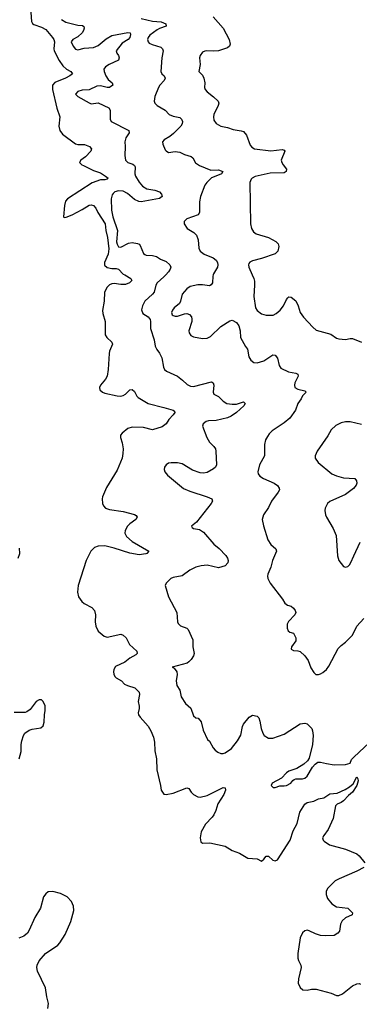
# Model space of a CAD drawing. Header units: inches. Extents: x 2134017 to 2292458, y 756222 to 916513.
# Tile 31 of 256: x 2215059 to 2218051, y 803586 to 812245. Entities that reach past the tile are written whole.
import ezdxf

# ---------------------------------------------------------------- set-up
doc = ezdxf.new("R2010")
doc.units = ezdxf.units.IN
doc.header["$MEASUREMENT"] = 0
doc.layers.add('C2810', color=7, linetype='Continuous')
doc.layers.add('C2811', color=7, linetype='Continuous')

msp = doc.modelspace()

# ---------------------------------------------------------------- linework, layer by layer
at = {"layer": 'C2810', "color": 5}
for points, elevation in [([(2215984.5, 810000), (2216038.8, 809970), (2216045.5, 809950), (2216025.5, 809930), (2215990, 809916.8), (2215950, 809916.8), (2215890, 809924.7), (2215870, 809922.5), (2215850, 809913.4), (2215830, 809893.9), (2215807, 809850), (2215803.7, 809770), (2215787.1, 809687.1), (2215790, 809660.7), (2215813.4, 809590), (2215812.7, 809472.7), (2215827, 809450), (2215870.4, 809410), (2215876.4, 809390), (2215850.4, 809330), (2215846.4, 809310), (2215838.7, 809170), (2215828.4, 809110), (2215815.1, 809084.9), (2215770.4, 809030), (2215762.6, 809010), (2215765.3, 808990), (2215788.2, 808970), (2215810, 808961.5), (2215916.7, 808936.7), (2215950, 808934.4), (2215970, 808939.1), (2215990, 808950.3), (2216030, 808989.1), (2216050, 808992.8), (2216070, 808975.8), (2216090, 808934), (2216101.8, 808921.8), (2216189.3, 808869.3), (2216330, 808835.2), (2216411.3, 808810), (2216422, 808802), (2216424.2, 808790), (2216411.2, 808770), (2216372.3, 808730), (2216350.1, 808689.9), (2216314.6, 808665.4), (2216230, 808639.2), (2216150, 808657.1), (2216050, 808661.4), (2216012.9, 808650), (2215963.1, 808610), (2215948.2, 808590), (2215948.4, 808570), (2215962.3, 808522.3), (2215970.3, 808470), (2215968.9, 808430), (2215960.3, 808390), (2215917, 808283), (2215823.6, 808130), (2215788.9, 808050), (2215785.7, 808030), (2215788.5, 807990), (2215797.1, 807970), (2215814, 807950), (2215850, 807936.9), (2215970, 807918.3), (2216070, 807892.9), (2216083.9, 807883.9), (2216092.7, 807870), (2216083.1, 807850), (2216028.7, 807811.3), (2216008.6, 807791.4), (2215988.3, 807751.7), (2215986.3, 807730), (2216001.3, 807701.3), (2216050, 807655.5), (2216197.3, 807570), (2216179.3, 807550), (2216170, 807546.3), (2216110, 807537.7), (2216030, 807552.5), (2215890, 807598.1), (2215810, 807617.4), (2215750, 807614.4), (2215718.2, 807601.8), (2215684.7, 807570), (2215643.6, 807490), (2215574, 807270), (2215568.7, 807210), (2215578.4, 807170), (2215607.6, 807127.6), (2215627.7, 807110), (2215694.4, 807074.4), (2215717.8, 807050), (2215728.1, 807010), (2215725, 806950), (2215729.2, 806910), (2215750, 806867), (2215802.8, 806822.8), (2215830, 806814.9), (2215950, 806839.5), (2215970, 806833.4), (2215997.3, 806810), (2216026.8, 806750), (2216090.7, 806690), (2216094, 806670), (2216080.9, 806659.1), (2216030.6, 806630), (2215984.8, 806595.2), (2215904.4, 806555.6), (2215888.5, 806530), (2215885.3, 806510), (2215888.5, 806490), (2215897.6, 806470), (2215910, 806456.4), (2215957.3, 806430), (2215982.3, 806402.3), (2216008, 806388), (2216072.4, 806370), (2216110.3, 806330), (2216115.5, 806310), (2216104, 806250), (2216112.5, 806207.5), (2216112.3, 806187.7), (2216102.8, 806150), (2216106, 806130), (2216118.8, 806110), (2216190, 806030.8), (2216214, 805990), (2216236.4, 805936.4), (2216247.2, 805890), (2216250, 805814), (2216264.9, 805744.9), (2216267.1, 805647.1), (2216300.4, 805510), (2216305.5, 805470), (2216330, 805434), (2216350, 805430.5), (2216410, 805443.8), (2216530.4, 805490.4), (2216550, 805482.8), (2216570.6, 805450), (2216590.7, 805430), (2216629.1, 805409.1), (2216650, 805407.4), (2216710, 805422), (2216850, 805491.6), (2216870.4, 805490.4), (2216871.8, 805470), (2216856.5, 805430), (2216803.6, 805350), (2216786, 805290), (2216769.2, 805250.8), (2216754.9, 805230), (2216696.5, 805170), (2216658.4, 805101.6), (2216647.9, 805050), (2216653.8, 805013.8), (2216670, 805002.4), (2216734.6, 805005.4), (2216870, 804975.2), (2216930, 804938.6), (2216993.9, 804913.9), (2217070, 804870.7), (2217150, 804864), (2217190, 804844), (2217210, 804860.7), (2217230, 804888), (2217250, 804887.4), (2217290, 804854.4), (2217310, 804846.4), (2217330, 804856.5), (2217442, 805030), (2217467.5, 805112.5), (2217503.1, 805176.9), (2217525.4, 805274.6), (2217570, 805347), (2217590, 805359.7), (2217650, 805372.9), (2217690, 805391.8), (2217738.9, 805401.1), (2217790, 805435.3), (2217856.7, 805443.3), (2217924.8, 805475.2), (2217962.8, 805497.2), (2217995.3, 805524.7), (2218030, 805584.7), (2218038.8, 805570), (2218040.4, 805550), (2218030.2, 805510), (2217990.2, 805450), (2217956.8, 805423.2), (2217910, 805373.8), (2217890, 805359.3), (2217854.1, 805345.9), (2217840.3, 805330), (2217819.5, 805220.5), (2217775.7, 805124.3), (2217737, 805070), (2217727.7, 805050), (2217733.4, 805030), (2217741.4, 805021.4), (2217787.8, 804987.8), (2217930, 804950.3), (2218030, 804908), (2218050.2, 804890.2), (2218099.3, 804830)], 220), ([(2216345.1, 810000), (2216330, 809983.5), (2216269.2, 809930), (2216258.2, 809910), (2216242.2, 809850), (2216229, 809830), (2216162, 809770), (2216140.3, 809730), (2216132.3, 809692.3), (2216142.5, 809662.5), (2216190, 809630.4), (2216207, 809607), (2216211.3, 809590), (2216211.1, 809530), (2216242.8, 809430), (2216253.8, 809373.8), (2216265.8, 809345.8), (2216291.3, 809311.3), (2216310.3, 809270), (2216325.3, 809190), (2216335.5, 809170), (2216353, 809153), (2216447.7, 809110), (2216494.6, 809074.6), (2216535.3, 809035.3), (2216563.2, 809023.2), (2216590, 809020.3), (2216750, 809060.9), (2216763.7, 809050), (2216769.2, 809030), (2216762.4, 808970), (2216770, 808951), (2216810, 808930.7), (2216852.7, 808890), (2216884.9, 808870), (2216930, 808863.5), (2216970, 808864.9), (2217030, 808883.1), (2217046, 808870), (2217033.1, 808850), (2216968.9, 808790), (2216921.9, 808758.1), (2216890, 808744.4), (2216790, 808721.4), (2216723.1, 808716.9), (2216700.5, 808710), (2216674.9, 808690), (2216668.2, 808670), (2216706.4, 808570), (2216730, 808530.6), (2216770.6, 808490), (2216783, 808470), (2216788.2, 808450), (2216792.7, 808330), (2216783, 808310), (2216766.1, 808293.9), (2216710, 808263.6), (2216677.5, 808257.5), (2216650, 808259.5), (2216582.7, 808282.7), (2216490, 808338.4), (2216450, 808347), (2216392.5, 808347.5), (2216370, 808344.5), (2216348.7, 808331.3), (2216335.5, 808310), (2216333, 808290), (2216338, 808270), (2216359.9, 808239.9), (2216502, 808122), (2216557.7, 808097.7), (2216711, 808050), (2216750.8, 808030), (2216757.3, 808010), (2216745.5, 807990), (2216615.3, 807824.7), (2216571.3, 807790), (2216578, 807778), (2216590.8, 807770.8), (2216642, 807762), (2216678.5, 807738.5), (2216770, 807631.3), (2216814.8, 807594.8), (2216873.4, 807533.4), (2216888.4, 807510), (2216895, 807490), (2216892.2, 807467.8), (2216870, 807441.1), (2216810, 807424.5), (2216710, 807447.7), (2216657.6, 807442.4), (2216610.8, 807430), (2216557.6, 807402.4), (2216490, 807355.1), (2216410, 807339.1), (2216390, 807329.7), (2216348.5, 807290), (2216341.6, 807270), (2216370.3, 807170), (2216443.1, 807030), (2216450.4, 806950.4), (2216455.8, 806935.8), (2216475.6, 806915.6), (2216530, 806893.4), (2216542, 806882), (2216583.1, 806790), (2216583.5, 806730), (2216595.3, 806670), (2216590.3, 806650), (2216570, 806617.6), (2216550, 806596.2), (2216532.9, 806587.1), (2216402, 806550), (2216421, 806541), (2216444, 806510), (2216445.8, 806485.8), (2216438.4, 806430), (2216443, 806390), (2216468.4, 806348.4), (2216481.6, 806290), (2216519.1, 806230), (2216567.7, 806190), (2216590, 806122.8), (2216610, 806106), (2216630, 806102), (2216658, 806070), (2216675.2, 805995.2), (2216714.6, 805914.6), (2216730, 805898.8), (2216762, 805842), (2216780.9, 805820.9), (2216803.8, 805803.8), (2216830, 805792.2), (2216850, 805790.4), (2216870, 805797.1), (2216924.9, 805835.1), (2216978.2, 805901.8), (2217007.2, 805952.8), (2217022.9, 806030), (2217031.5, 806048.5), (2217080.9, 806110), (2217110, 806128), (2217150, 806120.7), (2217166, 806106), (2217175.6, 806075.6), (2217186, 806010), (2217200.3, 805970), (2217213, 805950), (2217250, 805927.4), (2217290, 805927.6), (2217390, 805960.3), (2217530, 806053.7), (2217570, 806058.4), (2217590, 806053), (2217631.3, 806011.3), (2217638.9, 805990), (2217643.1, 805950), (2217638, 805870), (2217608.2, 805750), (2217593.7, 805726.3), (2217562.9, 805697.1), (2217501.4, 805658.6), (2217430, 805637), (2217410, 805622.7), (2217365.1, 805574.9), (2217282, 805530), (2217274, 805510), (2217292.7, 805492.7), (2217310, 805492), (2217350, 805506), (2217390, 805506), (2217410, 805511.3), (2217448, 805530), (2217465.6, 805554.4), (2217477.2, 805562.8), (2217492.9, 805567.1), (2217550, 805568), (2217570, 805575.5), (2217590, 805590.7), (2217639.5, 805670), (2217662, 805698), (2217685.4, 805714.6), (2217710, 805714.9), (2217762.3, 805702.3), (2217830, 805693.1), (2217930, 805695.2), (2217970, 805707.2), (2217982, 805738), (2218001.4, 805758.6), (2218186.7, 805933.3)], 240), ([(2216763.6, 810000), (2216760.9, 809990), (2216757.6, 809930), (2216747, 809913), (2216730, 809904.2), (2216670, 809912.4), (2216627.9, 809912.1), (2216561.5, 809898.5), (2216530, 809878.4), (2216490.4, 809830), (2216476.4, 809770), (2216466.4, 809750), (2216420.4, 809710), (2216404.4, 809690), (2216395.5, 809670), (2216402, 809650), (2216410, 809643), (2216430, 809637.1), (2216450, 809638.4), (2216510, 809658.4), (2216530, 809660.4), (2216553.7, 809653.7), (2216571.7, 809631.7), (2216574.4, 809610), (2216574, 809590), (2216550.4, 809510), (2216552.4, 809490), (2216567.8, 809467.8), (2216590, 809457.1), (2216670, 809440.5), (2216710, 809445.5), (2216740.8, 809459.2), (2216830, 809546), (2216910, 809597.3), (2216930, 809601.6), (2216970, 809583.1), (2216990, 809554), (2217002, 809510), (2217002.6, 809450), (2217047.7, 809370), (2217066.4, 809346.4), (2217078.7, 809278.7), (2217094, 809250), (2217121, 809230), (2217150, 809226.7), (2217210, 809246), (2217290, 809296.5), (2217310, 809294), (2217329.1, 809269.1), (2217343.4, 809203.4), (2217360.6, 809180.6), (2217426.7, 809146.7), (2217490, 809135.8), (2217508, 809128), (2217512.7, 809110), (2217483.6, 809050), (2217478.9, 809030), (2217481.6, 809010), (2217510, 808996), (2217570, 808981), (2217581, 808970), (2217550, 808936), (2217539.3, 808910), (2217508.5, 808870), (2217487.7, 808810), (2217438.6, 808741.4), (2217390, 808699.5), (2217284, 808630), (2217257, 808603), (2217240.7, 808579.3), (2217225.5, 808550), (2217214.9, 808510), (2217214, 808410), (2217172.7, 808330), (2217158, 808270), (2217160.5, 808250), (2217174, 808230), (2217206.8, 808210), (2217300.7, 808170), (2217328.7, 808148.7), (2217345.8, 808125.8), (2217348, 808110), (2217337.1, 808090), (2217277.6, 808010), (2217250, 807956), (2217208, 807890), (2217195.5, 807850), (2217207.5, 807792.5), (2217244.4, 807670), (2217270, 807630.7), (2217314, 807590), (2217320.5, 807570), (2217286.7, 807490), (2217270, 807429), (2217243.8, 807370), (2217241.3, 807350), (2217244.9, 807330), (2217264.9, 807290), (2217374.9, 807150), (2217393.2, 807113.2), (2217417.3, 807097.3), (2217450, 807086.8), (2217471, 807070), (2217484.7, 807050), (2217491, 807030), (2217482, 807010), (2217428.1, 806951.9), (2217414.8, 806930), (2217414.8, 806894.8), (2217424.7, 806870), (2217439.8, 806859.8), (2217470, 806851), (2217492.2, 806810), (2217490, 806782), (2217454, 806730), (2217451, 806710), (2217470, 806697.3), (2217510, 806695.5), (2217530, 806687.7), (2217570.6, 806650), (2217599.3, 806610), (2217623.9, 806543.9), (2217650, 806504.7), (2217667.5, 806487.5), (2217690, 806486), (2217710, 806491), (2217730, 806502.8), (2217761.2, 806530), (2217782, 806558), (2217865.3, 806714.7), (2217890, 806740.7), (2217930, 806770.8), (2217990, 806830.7), (2218028.5, 806910), (2218090, 806979.5)], 260), ([(2217107.2, 810000), (2217120.4, 809970), (2217126.6, 809946.6), (2217128.5, 809910), (2217120.8, 809810), (2217136.1, 809710), (2217150, 809687.2), (2217190, 809657.6), (2217230, 809645.7), (2217292.2, 809647.8), (2217319.5, 809660.5), (2217353.6, 809690), (2217383.6, 809730), (2217410, 809784.7), (2217421.2, 809798.8), (2217430, 809806.8), (2217450, 809804), (2217491.9, 809771.9), (2217513.4, 809730), (2217530.5, 809670), (2217558, 809630), (2217640, 809540), (2217670, 809516), (2217798.3, 809478.3), (2217850, 809444), (2217870, 809437.3), (2217930, 809433.4), (2217970, 809441.6), (2217990, 809440.4), (2218070, 809410.4)], 280), ([(2218070, 808685.2), (2217970, 808707.6), (2217930, 808707.8), (2217890, 808698.7), (2217842.8, 808677.2), (2217803, 808637), (2217773.3, 808586.7), (2217678.4, 808450), (2217660.4, 808410), (2217661.6, 808390), (2217688, 808350), (2217810, 808252.4), (2217850, 808232.7), (2217910, 808217.1), (2218010, 808210.6), (2218024.9, 808190), (2218027.7, 808170), (2218024, 808150), (2217998, 808122), (2217930.3, 808069.7), (2217790, 808006.6), (2217770, 807989.2), (2217750.6, 807950), (2217748.1, 807928.1), (2217753, 807890), (2217760.5, 807870), (2217821.6, 807770), (2217846, 807710), (2217857.3, 807530), (2217870.8, 807490), (2217910, 807436), (2217930, 807431), (2217950, 807436), (2217964, 807450), (2217977.2, 807470), (2218000.9, 807530), (2218059.3, 807650)], 280), ([(2215044.8, 807510), (2215061.1, 807550), (2215056.7, 807596.7)], 220), ([(2215055.7, 805744.3), (2215072.3, 805810), (2215072.1, 805870), (2215077, 805903), (2215091.3, 805948.7), (2215104.5, 805970), (2215142.6, 805997.4), (2215170, 806006.7), (2215244.2, 806015.8), (2215265.3, 806034.7), (2215274, 806066), (2215276.8, 806130), (2215284.4, 806170), (2215282.2, 806210), (2215266, 806250), (2215250, 806263.5), (2215230, 806264.4), (2215205.3, 806250), (2215150, 806178), (2215123.4, 806156.6), (2215107.9, 806152.1), (2215010, 806153)], 220), ([(2218090.2, 804789.8), (2218030, 804757.2), (2217874, 804690), (2217837.3, 804670), (2217773.3, 804606.7), (2217758.4, 804581.6), (2217757.6, 804550), (2217770, 804514.8), (2217808, 804470), (2217850, 804443.1), (2217950.4, 804430.4), (2217990.7, 804390), (2217987.3, 804372.7), (2217930, 804346.6), (2217899.8, 804320.2), (2217886.3, 804290), (2217876.3, 804230), (2217862.8, 804210), (2217830, 804189.5), (2217750, 804186.6), (2217710, 804192), (2217665.2, 804205.2), (2217610, 804231.5), (2217590, 804236.2), (2217570, 804232.7), (2217550, 804214), (2217530.5, 804169.5), (2217508.1, 804031.9), (2217510.5, 803990), (2217515.5, 803970), (2217535.5, 803930), (2217538, 803910), (2217514.4, 803810), (2217512.4, 803770), (2217530, 803734), (2217554, 803714), (2217590, 803710.3), (2217630, 803719), (2217670, 803719.6), (2217802.8, 803682.8), (2217850, 803663), (2217870, 803662), (2217902.4, 803677.6), (2217990, 803747.3), (2218030, 803764.9), (2218050, 803767.3), (2218062.5, 803762.5)], 220), ([(2215307.6, 803550), (2215313.6, 803593.6), (2215298, 803650), (2215285.1, 803730), (2215216.4, 803876.4), (2215211, 803910), (2215213.5, 803930), (2215230.7, 803969.3), (2215287.5, 804032.5), (2215395.3, 804104.7), (2215413.9, 804126.1), (2215460.4, 804199.6), (2215510, 804313), (2215535.8, 804410), (2215532.9, 804450), (2215516.1, 804490), (2215475.8, 804530), (2215419.9, 804559.9), (2215350, 804577.5), (2215310, 804573.3), (2215290, 804558.5), (2215269.7, 804530), (2215241.3, 804430), (2215192.4, 804350), (2215143.5, 804236.5), (2215127.5, 804212.5), (2215094.8, 804185.2), (2215052.2, 804167.8)], 220)]:
    msp.add_lwpolyline(points, dxfattribs=dict(at, elevation=elevation))
at = {"layer": 'C2811', "color": 5}
for points, elevation in [([(2215152.5, 812387.5), (2215163.1, 812230), (2215172, 812212), (2215183.8, 812203.8), (2215250, 812180.9), (2215290, 812159.6), (2215349.1, 812090), (2215361.1, 812070), (2215364.8, 812050), (2215359.1, 811990), (2215362, 811970), (2215406.2, 811886.2), (2215439.8, 811839.8), (2215471.1, 811811.1), (2215510.5, 811790), (2215523.7, 811770), (2215501.1, 811750), (2215462.8, 811730), (2215367.3, 811692.7), (2215349.3, 811670), (2215348.7, 811630), (2215386.7, 811466.7), (2215412.1, 811392.1), (2215404.6, 811310), (2215411.6, 811271.6), (2215437.1, 811237.1), (2215550, 811154), (2215570, 811147.4), (2215630, 811147.2), (2215672.7, 811130), (2215690.3, 811110), (2215684.9, 811090), (2215640.2, 811039.8), (2215598.8, 811010), (2215587.3, 810990), (2215606.8, 810970), (2215621.7, 810961.7), (2215710, 810919.6), (2215770, 810898.9), (2215816.3, 810870), (2215839.1, 810850), (2215830, 810842), (2215810, 810835.6), (2215770, 810836.9), (2215698.7, 810810), (2215480.5, 810670), (2215463.8, 810650), (2215452.4, 810610), (2215446, 810510), (2215450, 810506), (2215467.5, 810507.5), (2215520.9, 810530), (2215610, 810575.8), (2215670, 810613.8), (2215690, 810616.5), (2215710.2, 810610.2), (2215730, 810586.7), (2215747.8, 810550), (2215812, 810450), (2215817.9, 810390), (2215833.1, 810330), (2215842.9, 810230), (2215837.5, 810182.5), (2215807.2, 810110), (2215807.2, 810087.2), (2215830, 810065.9), (2215870, 810058.2), (2215910, 810056.9), (2215930.2, 810050.2), (2215970, 810008), (2215984.5, 810000)], 220), ([(2215425.9, 812245.9), (2215464.6, 812224.6), (2215570, 812197.8), (2215613.5, 812193.5), (2215624.5, 812184.5), (2215626, 812170), (2215620.3, 812150), (2215608.5, 812130), (2215570, 812094.7), (2215527.3, 812070), (2215513.4, 812050), (2215530, 812011), (2215550, 811984.9), (2215570, 811980.5), (2215626.4, 811993.6), (2215710, 812000.5), (2215750, 812017.1), (2215821.7, 812078.3), (2215870, 812106.3), (2216011.2, 812131.2), (2216031.8, 812130), (2216033.7, 812113.7), (2216028.3, 812090), (2216014.2, 812070), (2215962.3, 812037.7), (2215910.3, 811970), (2215913.7, 811950), (2215928.7, 811930), (2215936.4, 811910), (2215928, 811890), (2215846.4, 811850), (2215815.5, 811830), (2215801.6, 811810), (2215802.4, 811790), (2215818.3, 811750), (2215839.5, 811719.5), (2215873.4, 811690), (2215879.1, 811670), (2215850, 811648.2), (2215830, 811648.2), (2215770, 811662.4), (2215739.7, 811660.3), (2215670, 811629.6), (2215610, 811624.7), (2215570, 811612.8), (2215550.8, 811590), (2215571, 811570), (2215670, 811512.7), (2215690, 811505.5), (2215750, 811513), (2215842.8, 811470), (2215857.1, 811450), (2215854.9, 811370), (2215864.9, 811350), (2216020.5, 811270), (2216024.4, 811250), (2215994.7, 811205.3), (2215984.9, 811170), (2215988.9, 811128.9), (2215985.6, 811050), (2215991.6, 811010), (2216010.2, 810990.2), (2216054.3, 810974.3), (2216070, 810962), (2216075.3, 810950), (2216074.7, 810890), (2216080.2, 810870), (2216110, 810817.4), (2216140.3, 810780.3), (2216178.9, 810758.9), (2216250, 810745.6), (2216290, 810732.1), (2216309.2, 810710), (2216312.9, 810690), (2216290, 810671.6), (2216130, 810644.6), (2216107.4, 810647.4), (2216070, 810663.9), (2216010, 810716.9), (2215970, 810737.2), (2215930, 810740.3), (2215897.6, 810730), (2215882.6, 810717.4), (2215874.5, 810705.5), (2215866.2, 810670), (2215868.4, 810570), (2215879, 810510), (2215919.8, 810390), (2215912.8, 810290), (2215918.9, 810270), (2215930, 810247.9), (2215950, 810243.2), (2216018.8, 810281.2), (2216050, 810285.5), (2216098, 810278), (2216111.5, 810271.5), (2216120, 810260), (2216148.9, 810190), (2216159.9, 810179.9), (2216173.3, 810173.3), (2216230, 810172.6), (2216262.8, 810162.8), (2216299.9, 810139.9), (2216350, 810118), (2216380.3, 810090), (2216389, 810070), (2216384.4, 810050), (2216370, 810027.2), (2216345.1, 810000)], 240), ([(2216130, 812254.4), (2216230, 812233.2), (2216306.4, 812226.4), (2216346, 812210), (2216350, 812189.3), (2216290, 812168.6), (2216270, 812157.2), (2216206.3, 812110), (2216190.3, 812090), (2216186, 812070), (2216190.3, 812050.3), (2216200.2, 812040.2), (2216226.9, 812026.9), (2216302.4, 812002.4), (2216316.4, 811990), (2216323.7, 811970), (2216310.2, 811909.8), (2216301.7, 811790), (2216312, 811770), (2216332, 811750), (2216340.9, 811730), (2216332.8, 811710), (2216293.6, 811670), (2216280.7, 811650), (2216249, 811570), (2216243.7, 811530), (2216250.4, 811510), (2216270, 811490.4), (2216339.1, 811450), (2216376.3, 811410), (2216410, 811396), (2216470, 811383.8), (2216485.5, 811370), (2216492.9, 811350), (2216491.6, 811330), (2216479.5, 811310), (2216414.5, 811245.5), (2216382.3, 811217.7), (2216330.3, 811189.7), (2216316.4, 811170), (2216318.7, 811150), (2216341.8, 811101.8), (2216350, 811090.4), (2216370, 811078.4), (2216430, 811085.7), (2216470, 811079.3), (2216510, 811060.5), (2216570, 811043), (2216583, 811030), (2216607.6, 810987.6), (2216643, 810963), (2216742.4, 810922.4), (2216810, 810924), (2216847.3, 810910), (2216837.6, 810890), (2216830, 810885.3), (2216750, 810853.3), (2216706.4, 810813.6), (2216689.6, 810790.4), (2216650.6, 810690), (2216644.1, 810644.1), (2216643, 810550), (2216630.7, 810530), (2216530, 810494.7), (2216508, 810470), (2216508, 810450), (2216535.5, 810410), (2216592.9, 810372.9), (2216615.6, 810350), (2216630.2, 810310.2), (2216635.6, 810235.6), (2216649.4, 810209.4), (2216682.7, 810182.7), (2216764.4, 810150), (2216789.3, 810129.3), (2216800.8, 810110), (2216804.4, 810090), (2216800.3, 810070), (2216766.3, 810010), (2216763.6, 810000)], 260), ([(2216764, 812270), (2216850.2, 812170.2), (2216904.9, 812070), (2216912.2, 812030), (2216908.2, 812011.8), (2216890, 811997), (2216810, 811970.9), (2216770, 811967.4), (2216707.9, 811972.1), (2216690.3, 811969.7), (2216670, 811958.4), (2216649, 811931), (2216642.4, 811910), (2216648.2, 811850), (2216636, 811790), (2216670, 811756), (2216681.6, 811730), (2216690.4, 811690), (2216688.2, 811650), (2216693.4, 811630), (2216710.7, 811610), (2216767.6, 811567.6), (2216808.4, 811528.4), (2216812.7, 811510), (2216808.4, 811490), (2216769, 811411), (2216765.3, 811390), (2216770, 811362.8), (2216790, 811333), (2216830, 811307.7), (2216890, 811297.1), (2216939, 811279), (2217008.8, 811268.8), (2217030, 811260.4), (2217056.4, 811230), (2217090, 811142.8), (2217104.8, 811124.8), (2217126.8, 811110), (2217270, 811091.2), (2217370, 811103.1), (2217390, 811097.3), (2217394, 811090), (2217363.1, 811010), (2217367.6, 810990), (2217379, 810970), (2217408.9, 810930), (2217405.3, 810910), (2217390, 810897.7), (2217265.4, 810894.6), (2217134.4, 810865.6), (2217107.3, 810852.7), (2217097.2, 810842.8), (2217085.6, 810814.4), (2217090.8, 810450.8), (2217099.7, 810410), (2217119.5, 810379.5), (2217143.1, 810363.1), (2217250.2, 810330.2), (2217315.8, 810295.8), (2217334.8, 810274.8), (2217340.9, 810250), (2217333.4, 810210), (2217310, 810185.6), (2217190, 810143.5), (2217110, 810125.1), (2217087.2, 810112.8), (2217078.8, 810101.2), (2217074.9, 810090), (2217076.4, 810070), (2217107.2, 810000)], 280)]:
    msp.add_lwpolyline(points, dxfattribs=dict(at, elevation=elevation))

doc.saveas('drawing.dxf')
